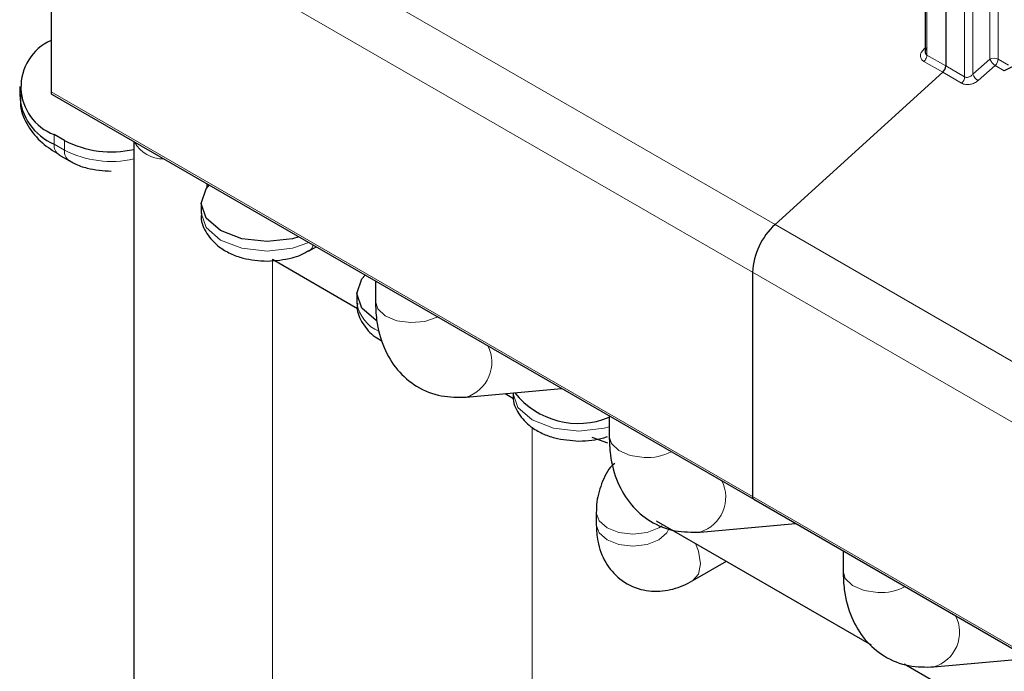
# Model space of a CAD drawing. Header units: millimetres. Extents: x 5 to 418, y 2 to 292.
# Tile 23 of 40: x 258 to 272, y 94 to 103. Entities that reach past the tile are written whole.
import ezdxf

# ---------------------------------------------------------------- set-up
doc = ezdxf.new("R2010")
doc.units = ezdxf.units.MM

msp = doc.modelspace()

# ---------------------------------------------------------------- linework, layer by layer
at = {"color": 7, "linetype": 'Continuous', "lineweight": 18}
for p, q in [((271.5195, 102.3205), (271.5195, 106.4944)), ((271.6316, 106.4938), (271.6316, 102.3199)), ((268.5953, 100.0678), (259.0494, 105.5786)), ((270.6617, 105.2495), (270.6617, 102.3756)), ((268.288, 99.4194), (258.742, 104.9302)), ((271.1751, 102.0792), (271.1751, 104.9531)), ((271.2872, 102.1154), (271.2872, 104.8876)), ((270.6383, 102.4736), (270.6188, 102.4554)), ((270.6617, 102.3756), (270.9184, 102.2274)), ((270.6208, 102.2891), (270.8774, 102.1409)), ((271.5195, 102.3205), (271.2872, 102.1154)), ((271.6316, 102.3199), (271.7706, 102.2397)), ((270.8774, 102.1409), (271.1341, 101.9927)), ((270.9184, 102.2274), (271.1751, 102.0792)), ((271.3584, 102.0284), (271.5906, 102.2335)), ((271.5906, 102.2335), (271.7147, 102.1618)), ((258.742, 101.8753), (268.288, 96.3646)), ((258.7845, 101.1638), (258.7845, 101.2944)), ((258.9259, 101.0821), (258.7845, 101.1638)), ((258.9259, 101.0821), (258.9259, 101.2128)), ((278.1412, 94.557), (268.5953, 100.0678)), ((261.7543, 99.5962), (261.7543, 81.1098)), ((277.8339, 93.9087), (268.288, 99.4194)), ((265.2898, 97.3066), (265.2898, 79.0687)), ((268.288, 96.3646), (277.8339, 90.8538))]:
    msp.add_line(p, q, dxfattribs=at)
at = {"color": 7, "linetype": 'Continuous', "lineweight": 25}
for p, q in [((270.9184, 106.1418), (270.9184, 102.2274)), ((270.9184, 106.1418), (270.9184, 102.2274)), ((270.6383, 105.2495), (270.6383, 102.4076)), ((258.742, 104.9302), (258.742, 101.8753)), ((272.0059, 102.3109), (271.7147, 102.1618)), ((270.8774, 102.1409), (268.5953, 100.0678)), ((258.3158, 101.9476), (258.3158, 101.8169)), ((258.7586, 101.8387), (268.3045, 96.3279)), ((258.9259, 101.2128), (258.7845, 101.2944)), ((259.8684, 101.198), (259.8684, 87.769)), ((258.8507, 101.0173), (258.9922, 100.9356)), ((260.8684, 100.5757), (260.8684, 100.6208)), ((260.7836, 100.3556), (260.7836, 100.2249)), ((262.24, 99.7044), (262.252, 99.71)), ((262.2537, 99.711), (262.349, 99.766)), ((261.7543, 99.5962), (262.9141, 98.9267)), ((263.1564, 99.2999), (263.1564, 99.0214)), ((268.288, 99.4194), (268.288, 96.3646)), ((262.9049, 99.1309), (262.9049, 99.0003)), ((264.3938, 97.719), (265.6909, 97.8368)), ((264.9229, 97.767), (265.0354, 97.7021)), ((265.0262, 97.7764), (265.0262, 97.7757)), ((266.3384, 97.463), (266.3384, 97.1844)), ((266.1009, 97.173), (266.3154, 97.0955)), ((268.3045, 96.3279), (277.8505, 90.8172)), ((266.1616, 96.1429), (266.1616, 95.9799)), ((266.9773, 96.0365), (269.9026, 94.3478)), ((267.5758, 95.8821), (268.8729, 95.9999)), ((269.5204, 95.6261), (269.5204, 95.3475)), ((267.4773, 95.2202), (267.9343, 95.4841)), ((270.3529, 94.0878), (273.0846, 92.5109)), ((270.7578, 94.0451), (272.0549, 94.1629))]:
    msp.add_line(p, q, dxfattribs=at)
at = {"color": 7, "linetype": 'Continuous', "lineweight": 25, "flags": 128}
for points in [[(262.1167, 99.9001), (262.028, 99.8755), (261.6836, 99.836), (261.3392, 99.8755), (261.0472, 99.9882), (260.8521, 100.1567), (260.7836, 100.3556), (260.8521, 100.5544), (260.8947, 100.6056)], [(263.1711, 98.7621), (263.1685, 98.7636), (262.9734, 98.9321), (262.9049, 99.1309), (262.9734, 99.3298), (263.016, 99.381)]]:
    msp.add_lwpolyline(points, dxfattribs=at)
at = {"color": 7, "linetype": 'Continuous', "lineweight": 18, "flags": 128}
for points in [[(262.2519, 99.822), (262.028, 99.7449), (261.6836, 99.7054), (261.3392, 99.7449), (261.0472, 99.8575), (260.8521, 100.0261), (260.7836, 100.2249)], [(263.1564, 99.0214), (263.1876, 98.921), (263.2898, 98.8251), (263.4478, 98.759), (263.6376, 98.7329), (263.8303, 98.7507), (263.9964, 98.8097), (264.0011, 98.8123)], [(266.3384, 97.3138), (266.2707, 97.2957), (265.9262, 97.2561), (265.5818, 97.2957), (265.2898, 97.4083), (265.0947, 97.5769), (265.0262, 97.7757)], [(266.3384, 97.1844), (266.3675, 97.0873), (266.4677, 96.9907), (266.6244, 96.9236), (266.8136, 96.8962)], [(266.1616, 96.1428), (266.1997, 96.0324), (266.3081, 95.9388), (266.4703, 95.8762), (266.6616, 95.8542), (266.853, 95.8762), (267.0152, 95.9388), (267.0599, 95.9684)], [(266.1616, 95.9799), (266.1997, 95.8695), (266.3081, 95.7758), (266.4703, 95.7132), (266.6616, 95.6913), (266.853, 95.7132), (267.0152, 95.7758), (267.1236, 95.8695), (267.1552, 95.9338)], [(267.4774, 95.2203), (267.554, 95.3084), (267.5809, 95.4491), (267.554, 95.6209), (267.514, 95.7267)], [(269.5204, 95.3475), (269.5495, 95.2504), (269.6497, 95.1538), (269.8064, 95.0867), (269.9956, 95.0592)]]:
    msp.add_lwpolyline(points, dxfattribs=at)
at = {"color": 7, "linetype": 'Continuous', "lineweight": 25}
for centre, radius, start, end in [((259.0255, 101.9435), 0.6924, 114.16361, 249.63082), ((270.7932, 102.2338), 0.1254, 312.20975, 357.06846), ((259.0763, 101.8662), 0.7606, 182.22627, 247.44188), ((258.7801, 101.8705), 0.0384, 172.74417, 235.94365), ((259.5639, 102.4489), 1.391, 242.69967, 282.64474), ((269.227, 99.3714), 0.9403, 132.20975, 177.06846), ((265.9175, 98.4622), 1.1013, 218.34597, 292.46923), ((268.326, 96.3597), 0.0384, 172.74417, 235.94365)]:
    msp.add_arc(centre, radius, start, end, dxfattribs=at)
at = {"color": 7, "linetype": 'Continuous', "lineweight": 18}
for centre, radius, start, end in [((271.575, 102.2104), 0.1233, 62.65648, 116.76622), ((271.6572, 102.3677), 0.1456, 198.93883, 220.72241), ((271.6861, 102.384), 0.1782, 218.61101, 237.60925), ((271.5064, 102.3263), 0.1254, 312.20975, 357.06847), ((271.4512, 102.1769), 0.1751, 200.55328, 238.0041), ((271.0499, 102.0856), 0.1254, 312.20975, 357.06846), ((258.9413, 101.1465), 0.1578, 173.70115, 234.98667), ((260.2665, 101.4052), 0.4437, 208.52701, 271.47837), ((259.0821, 101.0647), 0.1572, 173.63352, 235.72999), ((259.5639, 102.3182), 1.391, 242.69967, 282.64474), ((262.1873, 99.8195), 0.1272, 300.57951, 345.74639), ((263.4126, 99.0836), 0.5144, 189.31609, 246.39552), ((264.2451, 98.1925), 0.4962, 287.38854, 26.71223), ((266.8561, 97.5993), 0.7044, 266.53835, 297.656), ((267.4281, 96.3551), 0.4955, 287.32821, 26.80957), ((270.0381, 95.7624), 0.7044, 266.53835, 297.656), ((270.6101, 94.5182), 0.4955, 287.32821, 26.80957)]:
    msp.add_arc(centre, radius, start, end, dxfattribs=at)
for points, knots in [([(270.6188, 102.4554), (270.6059, 102.4407), (270.5804, 102.4117), (270.5699, 102.3627), (270.5811, 102.3264), (270.6003, 102.3026), (270.6139, 102.2936), (270.6208, 102.2891)], [0, 0, 0, 0, 0.25952248, 0.51410414, 0.75852817, 0.87889501, 1, 1, 1, 1]), ([(271.1751, 102.0792), (271.179, 102.0773), (271.1871, 102.0735), (271.2018, 102.0715), (271.2181, 102.0727), (271.2379, 102.0781), (271.2631, 102.0909), (271.2783, 102.1064), (271.2872, 102.1154)], [0, 0, 0, 0, 0.1184731, 0.2423108, 0.3728933, 0.511399, 0.7150072, 1, 1, 1, 1]), ([(271.1341, 101.9927), (271.1425, 101.9886), (271.1594, 101.9803), (271.1895, 101.9743), (271.2215, 101.973), (271.2626, 101.9782), (271.3126, 101.9943), (271.3431, 102.017), (271.3584, 102.0284)], [0, 0, 0, 0, 0.1325124, 0.2671005, 0.3953711, 0.527642, 0.7624024, 1, 1, 1, 1])]:
    msp.add_open_spline(points, degree=3, knots=knots, dxfattribs=at)
msp.add_open_spline([(270.6208, 102.2891), (270.6265, 102.295), (270.6379, 102.3067), (270.651, 102.3295), (270.66, 102.3535), (270.6612, 102.3682), (270.6617, 102.3756)], degree=3, dxfattribs=at)
at = {"color": 7, "linetype": 'Continuous', "lineweight": 25}
for points, knots in [([(270.6608, 102.4771), (270.6566, 102.4713), (270.6489, 102.4604), (270.6405, 102.4402), (270.6373, 102.421), (270.6396, 102.404), (270.6445, 102.3922), (270.6518, 102.3824), (270.6584, 102.3778), (270.6617, 102.3756)], [0, 0, 0, 0, 0.165929, 0.3096489, 0.5301871, 0.6561172, 0.7757175, 0.88997, 1, 1, 1, 1]), ([(258.3296, 101.8422), (258.3258, 101.7894), (258.3152, 101.6392), (258.4208, 101.4046), (258.6009, 101.1785), (258.7738, 101.0708), (258.8548, 101.0204)], [0, 0, 0, 0, 0.1582203, 0.4504382, 0.7426381, 1, 1, 1, 1]), ([(258.9956, 100.9389), (259.0174, 100.9252), (259.0881, 100.8805), (259.2747, 100.817), (259.4504, 100.8034), (259.5623, 100.7947)], [0, 0, 0, 0, 0.1391931, 0.4519272, 1, 1, 1, 1]), ([(260.792, 100.2246), (260.7896, 100.206), (260.7766, 100.1097), (260.8558, 99.9348), (261.0028, 99.7738), (261.1792, 99.671), (261.3945, 99.5907), (261.5711, 99.5781), (261.6836, 99.5701)], [0, 0, 0, 0, 0.047516, 0.2474163, 0.4580008, 0.6046033, 0.7482523, 1, 1, 1, 1]), ([(261.6836, 99.5701), (261.7987, 99.5789), (261.9582, 99.5911), (262.1445, 99.6525), (262.2144, 99.694), (262.2497, 99.7149)], [0, 0, 0, 0, 0.563015, 0.7798695, 1, 1, 1, 1]), ([(263.1564, 99.0214), (263.1596, 98.9374), (263.1681, 98.7169), (263.2559, 98.3942), (263.4417, 98.0811), (263.7121, 97.8485), (264.0421, 97.7149), (264.2789, 97.7176), (264.3938, 97.719)], [0, 0, 0, 0, 0.1159638, 0.3046602, 0.4807424, 0.6506765, 0.8304896, 1, 1, 1, 1]), ([(262.9134, 98.9999), (262.9109, 98.9814), (262.8979, 98.885), (262.9782, 98.7113), (263.1074, 98.5609), (263.2167, 98.5009), (263.2506, 98.4823)], [0, 0, 0, 0, 0.0859962, 0.4477835, 0.8289071, 1, 1, 1, 1]), ([(265.0347, 97.7753), (265.0322, 97.7568), (265.0193, 97.6604), (265.0985, 97.4856), (265.2455, 97.3245), (265.4218, 97.2217), (265.6371, 97.1415), (265.8138, 97.1289), (265.9262, 97.1209)], [0, 0, 0, 0, 0.047516, 0.2474163, 0.4580008, 0.6046033, 0.7482523, 1, 1, 1, 1]), ([(265.9262, 97.1209), (266.0429, 97.1271), (266.1779, 97.1343), (266.2969, 97.1768), (266.313, 97.1826)], [0, 0, 0, 0, 0.8640525, 1, 1, 1, 1]), ([(266.3384, 97.1844), (266.3416, 97.1005), (266.35, 96.88), (266.4378, 96.5573), (266.6237, 96.2442), (266.894, 96.0116), (267.2241, 95.878), (267.4609, 95.8807), (267.5758, 95.8821)], [0, 0, 0, 0, 0.11596378, 0.30466018, 0.4807424, 0.65067648, 0.83048961, 1, 1, 1, 1]), ([(266.4168, 96.8173), (266.4154, 96.8164), (266.3322, 96.7617), (266.2403, 96.5721), (266.1682, 96.3424), (266.1633, 96.1928), (266.1616, 96.1429)], [0, 0, 0, 0, 0.0067996, 0.4055383, 0.801674, 1, 1, 1, 1]), ([(266.1616, 95.9799), (266.1656, 95.9051), (266.1752, 95.7252), (266.2729, 95.4642), (266.4754, 95.2236), (266.7564, 95.0838), (267.0628, 95.0651), (267.3016, 95.1271), (267.4334, 95.1969), (267.4773, 95.2202)], [0, 0, 0, 0, 0.1172125, 0.2820394, 0.4388589, 0.610545, 0.7669101, 0.9222459, 1, 1, 1, 1]), ([(269.5204, 95.3475), (269.5236, 95.2636), (269.532, 95.0431), (269.6198, 94.7203), (269.8057, 94.4073), (270.076, 94.1747), (270.4061, 94.041), (270.6428, 94.0438), (270.7578, 94.0451)], [0, 0, 0, 0, 0.1159638, 0.3046602, 0.4807424, 0.6506765, 0.8304896, 1, 1, 1, 1])]:
    msp.add_open_spline(points, degree=3, knots=knots, dxfattribs=at)

doc.saveas('drawing.dxf')
